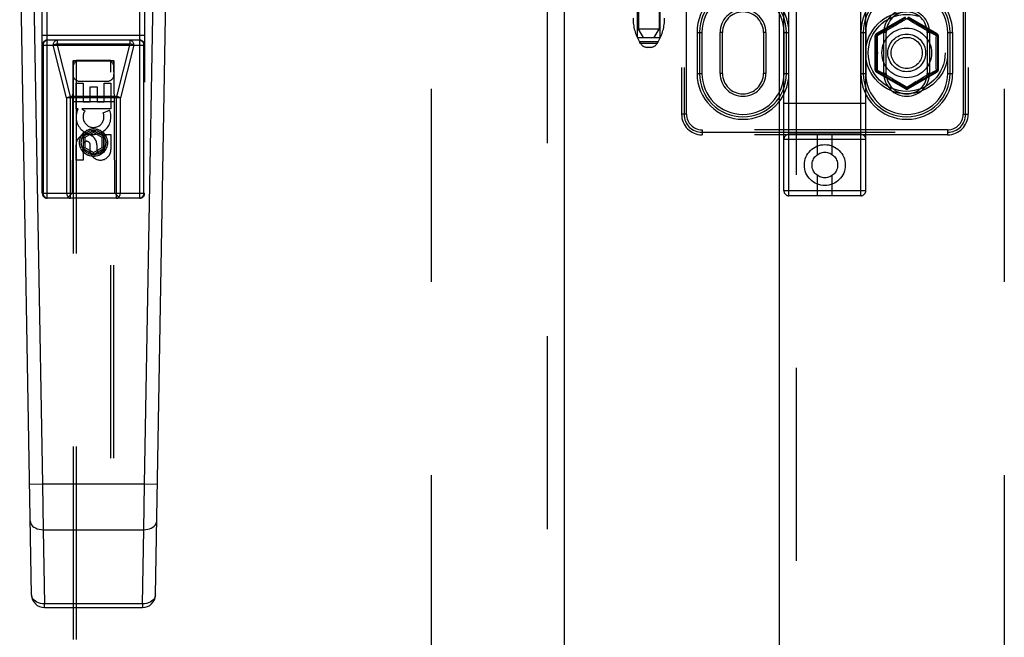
# Model space of a CAD drawing. Header units: inches. Extents: x 0 to 214, y 0 to 139.
# Tile 18 of 147: x 61.33 to 67.34, y 61.88 to 65.65. Entities that reach past the tile are written whole.
import ezdxf

# ---------------------------------------------------------------- set-up
doc = ezdxf.new("R2010")
doc.units = ezdxf.units.IN
doc.header["$LTSCALE"] = 11.786071
doc.header["$MEASUREMENT"] = 0
doc.linetypes.add('HIDDEN', pattern=[0.2, 0.1, -0.1])
for name, color, linetype in [('DEFAULT_2', 8, 'HIDDEN'), ('MAIN_OR_RIGHT_DOOR_ASSEMBLY', 7, 'CONTINUOUS'), ('SECONDARY_OR_LEFT_DOOR_ASSEMBLY', 7, 'CONTINUOUS')]:
    doc.layers.add(name, color=color, linetype=linetype)

msp = doc.modelspace()

# ---------------------------------------------------------------- linework, layer by layer
at = {"layer": 'DEFAULT_2', "color": 8, "linetype": 'HIDDEN'}
for p, q in [((63.8412, 95.8756), (63.8412, 39.2786)), ((67.3412, 95.8756), (67.3412, 39.2786)), ((66.0252, 64.5799), (66.0252, 70.1404)), ((66.4652, 64.5799), (66.4652, 70.1404)), ((65.3702, 70.0771), (65.3702, 65.0771)), ((65.3852, 70.0771), (65.3852, 65.0771)), ((65.9952, 64.6099), (65.9952, 70.1104)), ((66.4952, 64.6099), (66.4952, 70.1104)), ((67.1052, 65.0771), (67.1052, 70.0771)), ((67.1202, 70.0771), (67.1202, 65.0771)), ((65.1077, 69.0461), (65.1077, 65.5961)), ((65.2327, 69.0461), (65.2327, 65.5961)), ((65.4002, 65.0771), (65.4002, 66.2399)), ((67.0902, 66.2399), (67.0902, 65.0771)), ((65.1002, 65.5461), (65.1002, 66.0461)), ((65.2402, 65.5461), (65.2402, 66.0461)), ((66.7354, 65.6703), (66.5611, 65.5697)), ((66.7402, 65.6657), (66.5627, 65.5632)), ((66.9277, 65.5632), (66.7502, 65.6657)), ((66.9294, 65.5697), (66.7551, 65.6704)), ((66.6577, 65.6088), (66.6445, 65.6012)), ((66.6695, 65.6156), (66.6577, 65.6088)), ((66.6802, 65.6219), (66.6695, 65.6156)), ((66.6899, 65.6277), (66.6802, 65.6219)), ((66.6989, 65.6331), (66.6899, 65.6277)), ((66.7109, 65.6403), (66.6989, 65.6331)), ((66.7244, 65.6484), (66.7109, 65.6403)), ((66.7452, 65.6611), (66.7244, 65.6484)), ((66.7574, 65.6537), (66.7452, 65.6611)), ((66.7758, 65.6425), (66.7574, 65.6537)), ((66.7872, 65.6357), (66.7758, 65.6425)), ((66.8004, 65.6278), (66.7872, 65.6357)), ((66.8102, 65.6219), (66.8004, 65.6278)), ((66.8209, 65.6157), (66.8102, 65.6219)), ((66.8327, 65.6088), (66.8209, 65.6157)), ((66.846, 65.6012), (66.8327, 65.6088)), ((65.1002, 65.5461), (65.2402, 65.5461)), ((65.2327, 65.5961), (65.1077, 65.5961)), ((65.1377, 65.5461), (65.1077, 65.5961)), ((65.2027, 65.5461), (65.2327, 65.5961)), ((65.4646, 65.5771), (65.4946, 65.5771)), ((65.4646, 65.5771), (65.4646, 65.3271)), ((65.4796, 65.5771), (65.4796, 65.3271)), ((65.4946, 65.5771), (65.4946, 65.3271)), ((65.6202, 65.5771), (65.6052, 65.5771)), ((65.6052, 65.3271), (65.6052, 65.5771)), ((65.6202, 65.3271), (65.6202, 65.5771)), ((65.8852, 65.5771), (65.8702, 65.5771)), ((65.8702, 65.5771), (65.8702, 65.3271)), ((65.8852, 65.5771), (65.8852, 65.3271)), ((65.9959, 65.5771), (66.0259, 65.5771)), ((65.9959, 65.3271), (65.9959, 65.5771)), ((66.0109, 65.3271), (66.0109, 65.5771)), ((66.0259, 65.3271), (66.0259, 65.5771)), ((66.4646, 65.5771), (66.4946, 65.5771)), ((66.4646, 65.5771), (66.4646, 65.3271)), ((66.4796, 65.5771), (66.4796, 65.3271)), ((66.4946, 65.5771), (66.4946, 65.3271)), ((66.5513, 65.5527), (66.5513, 65.4521)), ((66.5577, 65.5546), (66.5577, 65.3496)), ((66.5838, 65.5673), (66.5642, 65.5566)), ((66.5642, 65.5566), (66.5645, 65.5463)), ((66.6202, 65.5771), (66.6052, 65.5771)), ((66.6052, 65.3271), (66.6052, 65.5771)), ((66.6202, 65.3271), (66.6202, 65.5771)), ((66.8609, 65.5927), (66.846, 65.6012)), ((66.8852, 65.5771), (66.8702, 65.5771)), ((66.8702, 65.5771), (66.8702, 65.3271)), ((66.8852, 65.5771), (66.8852, 65.3271)), ((66.9262, 65.5566), (66.9166, 65.5619)), ((66.9327, 65.5546), (66.9327, 65.3496)), ((66.9392, 65.4521), (66.9392, 65.5527)), ((66.9959, 65.5771), (67.0259, 65.5771)), ((66.9959, 65.3271), (66.9959, 65.5771)), ((67.0109, 65.3271), (67.0109, 65.5771)), ((67.0259, 65.3271), (67.0259, 65.5771)), ((65.2268, 65.5196), (65.1136, 65.5196)), ((65.1192, 65.5104), (65.1136, 65.5196)), ((65.2213, 65.5104), (65.1192, 65.5104)), ((65.1784, 65.4861), (65.162, 65.4861)), ((65.2213, 65.5104), (65.2268, 65.5196)), ((66.925, 65.4941), (66.9253, 65.515)), ((66.5513, 65.4521), (66.5513, 65.3514)), ((66.9392, 65.3514), (66.9392, 65.4521)), ((66.5655, 65.4101), (66.5651, 65.3891)), ((65.4646, 65.3271), (65.4946, 65.3271)), ((65.6202, 65.3271), (65.6052, 65.3271)), ((65.8852, 65.3271), (65.8702, 65.3271)), ((65.9959, 65.3271), (66.0259, 65.3271)), ((66.4646, 65.3271), (66.4946, 65.3271)), ((66.5611, 65.3345), (66.7354, 65.2338)), ((66.5627, 65.3409), (66.7402, 65.2385)), ((66.5642, 65.3476), (66.5739, 65.3423)), ((66.6202, 65.3271), (66.6052, 65.3271)), ((66.6295, 65.3115), (66.6445, 65.303)), ((66.7502, 65.2385), (66.9277, 65.3409)), ((66.7551, 65.2338), (66.9294, 65.3345)), ((66.8852, 65.3271), (66.8702, 65.3271)), ((66.9066, 65.3368), (66.9262, 65.3476)), ((66.9262, 65.3476), (66.926, 65.3579)), ((66.9959, 65.3271), (67.0259, 65.3271)), ((66.6445, 65.303), (66.6577, 65.2954)), ((66.6577, 65.2954), (66.6695, 65.2885)), ((66.6695, 65.2885), (66.6802, 65.2822)), ((66.6802, 65.2822), (66.69, 65.2764)), ((66.69, 65.2764), (66.7032, 65.2685)), ((66.7032, 65.2685), (66.7147, 65.2616)), ((66.7147, 65.2616), (66.733, 65.2505)), ((66.733, 65.2505), (66.7452, 65.2431)), ((66.7452, 65.2431), (66.7661, 65.2557)), ((66.7661, 65.2557), (66.7795, 65.2639)), ((66.7795, 65.2639), (66.7915, 65.2711)), ((66.7915, 65.2711), (66.8005, 65.2765)), ((66.8005, 65.2765), (66.8103, 65.2823)), ((66.8103, 65.2823), (66.821, 65.2885)), ((66.821, 65.2885), (66.8328, 65.2954)), ((66.8328, 65.2954), (66.8459, 65.303)), ((66.4952, 65.1429), (65.9952, 65.1429)), ((65.4002, 65.0771), (65.3702, 65.0771)), ((67.0902, 65.0771), (67.1202, 65.0771)), ((66.9952, 64.9821), (65.4952, 64.9821)), ((65.4952, 64.9821), (65.4952, 64.9521)), ((65.4952, 64.9671), (66.9952, 64.9671)), ((66.9952, 64.9521), (65.4952, 64.9521)), ((66.4652, 64.9549), (66.0252, 64.9549)), ((66.2002, 64.8311), (66.2002, 64.9549)), ((66.2902, 64.8311), (66.2902, 64.9549)), ((66.9952, 64.9821), (66.9952, 64.9521)), ((65.9952, 64.9249), (66.4952, 64.9249)), ((66.2002, 64.5799), (66.2002, 64.7037)), ((66.2902, 64.5799), (66.2902, 64.7037)), ((66.4952, 64.6099), (65.9952, 64.6099)), ((66.4652, 64.5799), (66.0252, 64.5799))]:
    msp.add_line(p, q, dxfattribs=at)
for points in [[(66.5611, 65.5697), (66.5593, 65.5686), (66.5578, 65.5673), (66.5563, 65.5658), (66.555, 65.5642), (66.5539, 65.5625), (66.553, 65.5607), (66.5523, 65.5588), (66.5517, 65.5568), (66.5514, 65.5548), (66.5513, 65.5527)], [(66.5513, 65.5527), (66.5526, 65.5528), (66.5539, 65.553), (66.555, 65.5532), (66.556, 65.5534), (66.5567, 65.5537), (66.5573, 65.554), (66.5576, 65.5543), (66.5577, 65.5546)], [(66.5577, 65.5546), (66.5578, 65.5549), (66.5582, 65.5552), (66.5587, 65.5555), (66.5595, 65.5558), (66.5605, 65.556), (66.5616, 65.5563), (66.5628, 65.5565), (66.5642, 65.5566)], [(66.5627, 65.5632), (66.5629, 65.5635), (66.563, 65.5639), (66.563, 65.5645), (66.5628, 65.5653), (66.5625, 65.5662), (66.5622, 65.5673), (66.5617, 65.5685), (66.5611, 65.5697)], [(66.5642, 65.5566), (66.5636, 65.5578), (66.5632, 65.559), (66.5628, 65.5601), (66.5625, 65.5611), (66.5624, 65.5619), (66.5624, 65.5625), (66.5625, 65.563), (66.5627, 65.5632)], [(66.5645, 65.5463), (66.5649, 65.5255), (66.5651, 65.515)], [(66.6214, 65.5881), (66.6034, 65.5781), (66.5937, 65.5728), (66.5838, 65.5673)], [(66.6445, 65.6012), (66.6296, 65.5927), (66.6214, 65.5881)], [(66.8872, 65.578), (66.8691, 65.5881), (66.8609, 65.5927)], [(66.9166, 65.5619), (66.8969, 65.5727), (66.8872, 65.578)], [(66.9253, 65.515), (66.9258, 65.5359), (66.926, 65.5463), (66.9262, 65.5566)], [(66.9277, 65.5632), (66.928, 65.563), (66.9281, 65.5625), (66.928, 65.5619), (66.9279, 65.5611), (66.9276, 65.5601), (66.9273, 65.559), (66.9268, 65.5578), (66.9262, 65.5566)], [(66.9262, 65.5566), (66.9276, 65.5565), (66.9289, 65.5563), (66.93, 65.556), (66.9309, 65.5558), (66.9317, 65.5555), (66.9323, 65.5552), (66.9326, 65.5549), (66.9327, 65.5546)], [(66.9293, 65.5697), (66.9288, 65.5685), (66.9283, 65.5673), (66.9279, 65.5662), (66.9276, 65.5653), (66.9275, 65.5645), (66.9274, 65.5639), (66.9275, 65.5635), (66.9277, 65.5632)], [(66.9392, 65.5527), (66.9391, 65.5548), (66.9387, 65.5568), (66.9382, 65.5588), (66.9375, 65.5607), (66.9365, 65.5625), (66.9354, 65.5642), (66.9341, 65.5658), (66.9327, 65.5673), (66.9311, 65.5686), (66.9294, 65.5697)], [(66.9327, 65.5546), (66.9328, 65.5543), (66.9332, 65.554), (66.9337, 65.5537), (66.9345, 65.5534), (66.9354, 65.5532), (66.9366, 65.553), (66.9378, 65.5528), (66.9392, 65.5527)], [(66.5651, 65.515), (66.5655, 65.494), (66.5656, 65.4835), (66.5657, 65.473), (66.5657, 65.4625), (66.5658, 65.4521), (66.5657, 65.4416), (66.5657, 65.4311), (66.5656, 65.4206), (66.5655, 65.4101)], [(66.9253, 65.3891), (66.925, 65.4101), (66.9249, 65.4206), (66.9248, 65.4311), (66.9247, 65.4416), (66.9247, 65.4521), (66.9247, 65.4626), (66.9248, 65.473), (66.9249, 65.4835), (66.925, 65.4941)], [(66.5651, 65.3891), (66.5647, 65.3682), (66.5645, 65.3579), (66.5642, 65.3476)], [(66.926, 65.3579), (66.9255, 65.3787), (66.9253, 65.3891)], [(66.5513, 65.3514), (66.5514, 65.3494), (66.5517, 65.3473), (66.5523, 65.3453), (66.553, 65.3434), (66.5539, 65.3416), (66.555, 65.3399), (66.5563, 65.3383), (66.5578, 65.3369), (66.5594, 65.3356), (66.5611, 65.3345)], [(66.5577, 65.3496), (66.5576, 65.3499), (66.5573, 65.3502), (66.5567, 65.3505), (66.556, 65.3507), (66.555, 65.351), (66.5539, 65.3512), (66.5526, 65.3513), (66.5513, 65.3514)], [(66.5642, 65.3476), (66.5628, 65.3477), (66.5616, 65.3479), (66.5605, 65.3481), (66.5595, 65.3484), (66.5587, 65.3487), (66.5582, 65.349), (66.5578, 65.3493), (66.5577, 65.3496)], [(66.5611, 65.3344), (66.5617, 65.3357), (66.5622, 65.3369), (66.5625, 65.3379), (66.5628, 65.3388), (66.563, 65.3396), (66.563, 65.3403), (66.5629, 65.3407), (66.5627, 65.3409)], [(66.5627, 65.3409), (66.5625, 65.3412), (66.5624, 65.3417), (66.5624, 65.3423), (66.5625, 65.3431), (66.5628, 65.3441), (66.5632, 65.3451), (66.5636, 65.3463), (66.5642, 65.3476)], [(66.5739, 65.3423), (66.5935, 65.3315), (66.6032, 65.3261)], [(66.6032, 65.3261), (66.6213, 65.3161), (66.6295, 65.3115)], [(66.8459, 65.303), (66.8608, 65.3114), (66.869, 65.316)], [(66.869, 65.316), (66.887, 65.326), (66.8967, 65.3314), (66.9066, 65.3368)], [(66.9327, 65.3496), (66.9326, 65.3493), (66.9323, 65.349), (66.9317, 65.3487), (66.9309, 65.3484), (66.93, 65.3481), (66.9289, 65.3479), (66.9276, 65.3477), (66.9262, 65.3476)], [(66.9262, 65.3476), (66.9268, 65.3463), (66.9273, 65.3451), (66.9276, 65.3441), (66.9279, 65.3431), (66.928, 65.3423), (66.9281, 65.3417), (66.9279, 65.3412), (66.9277, 65.3409)], [(66.9277, 65.3409), (66.9275, 65.3407), (66.9274, 65.3403), (66.9275, 65.3396), (66.9276, 65.3388), (66.9279, 65.3379), (66.9283, 65.3369), (66.9288, 65.3357), (66.9293, 65.3344)], [(66.9294, 65.3345), (66.9311, 65.3356), (66.9327, 65.3369), (66.9341, 65.3383), (66.9354, 65.3399), (66.9365, 65.3416), (66.9375, 65.3434), (66.9382, 65.3454), (66.9387, 65.3473), (66.9391, 65.3494), (66.9392, 65.3514)], [(66.9392, 65.3514), (66.9378, 65.3513), (66.9366, 65.3512), (66.9354, 65.351), (66.9345, 65.3507), (66.9337, 65.3505), (66.9332, 65.3502), (66.9328, 65.3499), (66.9327, 65.3496)], [(66.7402, 65.2385), (66.7399, 65.2385), (66.7395, 65.2384), (66.739, 65.238), (66.7384, 65.2375), (66.7377, 65.2368), (66.737, 65.2359), (66.7362, 65.2349), (66.7354, 65.2338)], [(66.7354, 65.2338), (66.7373, 65.2329), (66.7392, 65.2321), (66.7412, 65.2316), (66.7432, 65.2313), (66.7452, 65.2312), (66.7473, 65.2313), (66.7493, 65.2316), (66.7513, 65.2321), (66.7532, 65.2329), (66.7551, 65.2338)], [(66.7452, 65.2431), (66.7444, 65.2419), (66.7436, 65.2409), (66.7429, 65.2401), (66.7422, 65.2394), (66.7416, 65.2389), (66.741, 65.2385), (66.7406, 65.2384), (66.7402, 65.2385)], [(66.7502, 65.2385), (66.7499, 65.2384), (66.7494, 65.2385), (66.7489, 65.2389), (66.7483, 65.2394), (66.7476, 65.2401), (66.7468, 65.2409), (66.746, 65.2419), (66.7452, 65.2431)], [(66.755, 65.2338), (66.7543, 65.2349), (66.7535, 65.2359), (66.7528, 65.2368), (66.7521, 65.2375), (66.7515, 65.238), (66.751, 65.2384), (66.7505, 65.2385), (66.7502, 65.2385)]]:
    msp.add_lwpolyline(points, dxfattribs=at)
for centre, radius in [((66.7452, 65.4521), 0.25), ((66.7452, 65.4521), 0.235), ((66.7452, 65.4521), 0.1517), ((66.7452, 65.4521), 0.115), ((66.7452, 65.4521), 0.095), ((66.2452, 64.7674), 0.125), ((66.2452, 64.7674), 0.078)]:
    msp.add_circle(centre, radius, dxfattribs=at)
for centre, radius, start, end in [((65.7452, 65.5771), 0.2806, 0, 180), ((66.7452, 65.5771), 0.2806, 0, 180), ((65.7452, 65.5771), 0.2656, 0, 180), ((65.7452, 65.5771), 0.2506, 0, 180), ((66.7452, 65.5771), 0.2656, 0, 180), ((66.7452, 65.5771), 0.2506, 0, 180), ((65.7452, 65.5771), 0.14, 0, 180), ((65.7452, 65.5771), 0.125, 0, 180), ((66.7452, 65.5771), 0.14, 0, 180), ((66.7452, 65.5771), 0.125, 0, 180), ((65.3537, 65.6636), 0.28, 180, 210.96374), ((64.9867, 65.6636), 0.28, 329.03626, 360), ((66.5677, 65.5546), 0.01, 120.00306, 179.9988), ((66.9227, 65.5546), 0.01, 0.00342, 59.99916), ((65.162, 65.5361), 0.05, 210.96374, 270), ((65.1784, 65.5361), 0.05, 270, 329.03626), ((65.7452, 65.3271), 0.2806, 180, 360), ((65.7452, 65.3271), 0.2656, 180, 360), ((65.7452, 65.3271), 0.2506, 180, 360), ((65.7452, 65.3271), 0.14, 180, 360), ((65.7452, 65.3271), 0.125, 180, 360), ((66.7452, 65.3271), 0.2806, 180, 360), ((66.7452, 65.3271), 0.2656, 180, 360), ((66.7452, 65.3271), 0.2506, 180, 360), ((66.5677, 65.3496), 0.01, 180.00342, 239.99916), ((66.7452, 65.3271), 0.14, 180, 360), ((66.7452, 65.3271), 0.125, 180, 360), ((66.9227, 65.3496), 0.01, 300.00306, 359.9988), ((66.7452, 65.2471), 0.01, 240.00375, 299.99856), ((65.4952, 65.0771), 0.125, 180, 270), ((65.4952, 65.0771), 0.11, 180, 270), ((65.4952, 65.0771), 0.095, 180, 270), ((66.9952, 65.0771), 0.125, 270, 360), ((66.9952, 65.0771), 0.11, 270, 360), ((66.9952, 65.0771), 0.095, 270, 360), ((66.0252, 64.9249), 0.03, 90, 180), ((66.4652, 64.9249), 0.03, 0, 90), ((66.0252, 64.6099), 0.03, 180, 270), ((66.4652, 64.6099), 0.03, 270, 360)]:
    msp.add_arc(centre, radius, start, end, dxfattribs=at)
at = {"layer": 'MAIN_OR_RIGHT_DOOR_ASSEMBLY', "color": 8, "linetype": 'HIDDEN'}
msp.add_line((66.0702, 75.3154), (66.0702, 59.8387), dxfattribs=at)
at = {"layer": 'MAIN_OR_RIGHT_DOOR_ASSEMBLY', "color": 3, "linetype": 'Continuous'}
msp.add_line((65.9662, 75.1604), (65.9662, 59.9937), dxfattribs=at)
at = {"layer": 'SECONDARY_OR_LEFT_DOOR_ASSEMBLY', "color": 8, "linetype": 'HIDDEN'}
for p, q in [((64.5497, 96.7231), (64.5497, 38.4311)), ((61.4662, 64.5946), (61.4662, 66.4521)), ((61.4962, 64.5646), (61.4962, 66.4521)), ((62.0612, 64.5646), (62.0612, 66.4521)), ((62.0912, 66.4521), (62.0912, 64.5946)), ((61.4662, 65.5596), (62.0912, 65.5596)), ((61.4662, 65.4996), (62.0912, 65.4996)), ((61.4731, 64.5946), (61.4731, 65.4996)), ((62.0612, 65.5296), (61.4962, 65.5296)), ((61.6147, 65.1771), (61.5333, 65.4996)), ((61.5564, 65.5296), (61.5564, 65.5083)), ((61.6378, 65.1859), (61.5564, 65.5083)), ((61.5564, 65.5083), (62.001, 65.5083)), ((62.001, 65.5083), (61.9196, 65.1859)), ((62.0241, 65.4996), (61.9427, 65.1771)), ((62.001, 65.5296), (62.001, 65.5083)), ((62.0843, 65.4996), (62.0843, 64.5946)), ((61.6522, 65.4046), (61.6487, 64.5946)), ((61.6522, 65.4046), (61.9052, 65.4046)), ((61.6537, 65.4063), (61.6537, 39.4046)), ((61.6544, 65.4064), (61.6556, 65.4064)), ((61.6556, 65.4064), (61.6596, 65.4064)), ((61.6609, 65.4033), (61.6564, 65.4033)), ((61.6737, 65.4033), (61.6609, 65.4033)), ((61.6737, 65.4064), (61.6737, 39.4046)), ((61.8837, 65.4064), (61.6737, 65.4064)), ((61.8855, 65.4033), (61.6737, 65.4033)), ((61.8837, 39.4046), (61.8837, 65.4064)), ((61.8837, 65.4064), (61.8966, 65.4064)), ((61.8979, 65.4033), (61.8855, 65.4033)), ((61.8966, 65.4064), (61.901, 65.4064)), ((61.9019, 65.4033), (61.8979, 65.4033)), ((61.903, 65.4034), (61.9019, 65.4033)), ((61.9037, 39.4046), (61.9037, 65.4063)), ((61.9087, 64.5946), (61.9052, 65.4046)), ((61.6721, 65.1106), (61.6721, 65.2667)), ((61.6721, 65.2667), (61.7146, 65.2667)), ((61.6937, 65.2796), (61.8637, 65.2796)), ((61.7146, 65.2667), (61.7146, 65.1532)), ((61.7581, 65.1532), (61.7581, 65.2454)), ((61.7581, 65.2454), (61.8005, 65.2454)), ((61.8005, 65.2454), (61.8005, 65.1532)), ((61.8429, 65.1532), (61.8429, 65.2667)), ((61.8429, 65.2667), (61.8854, 65.2667)), ((61.8854, 65.2667), (61.8854, 65.1106)), ((61.6378, 64.5646), (61.6378, 65.1859)), ((61.9196, 65.1859), (61.6378, 65.1859)), ((61.9196, 64.5646), (61.9196, 65.1859)), ((61.6147, 65.1771), (61.6147, 64.5946)), ((61.9427, 65.1771), (61.6147, 65.1771)), ((61.6511, 65.1546), (61.9063, 65.1546)), ((61.7146, 65.1532), (61.7581, 65.1532)), ((61.8005, 65.1532), (61.8429, 65.1532)), ((61.9427, 64.5946), (61.9427, 65.1771)), ((61.6844, 65.1106), (61.6721, 65.1106)), ((61.6827, 65.1071), (61.6844, 65.1106)), ((61.7078, 65.1106), (61.7263, 65.0976)), ((61.8854, 65.1106), (61.7078, 65.1106)), ((61.8373, 65.0862), (61.8764, 65.1031)), ((61.7787, 64.9771), (61.7162, 64.941)), ((61.7787, 64.9655), (61.7262, 64.9352)), ((61.8412, 64.941), (61.7787, 64.9771)), ((61.7787, 64.9771), (61.7787, 64.9655)), ((61.8312, 64.9352), (61.7787, 64.9655)), ((61.8429, 64.8619), (61.8429, 64.9543)), ((61.8429, 64.9543), (61.8854, 64.9543)), ((61.8854, 64.9543), (61.8854, 64.8619)), ((61.6721, 64.798), (61.6721, 64.8904)), ((61.7146, 64.8904), (61.7146, 64.798)), ((61.7162, 64.941), (61.7262, 64.9352)), ((61.7162, 64.941), (61.7162, 64.8688)), ((61.7262, 64.9352), (61.7262, 64.8746)), ((61.7581, 64.8481), (61.7581, 64.8944)), ((61.7991, 64.8904), (61.7991, 64.8619)), ((61.8412, 64.941), (61.8312, 64.9352)), ((61.8312, 64.8746), (61.8312, 64.9352)), ((61.8412, 64.8688), (61.8412, 64.941)), ((61.7162, 64.8688), (61.7262, 64.8746)), ((61.7162, 64.8688), (61.7787, 64.8327)), ((61.7262, 64.8746), (61.7787, 64.8443)), ((61.7787, 64.8443), (61.8312, 64.8746)), ((61.7787, 64.8327), (61.8412, 64.8688)), ((61.7787, 64.8327), (61.7787, 64.8443)), ((61.8412, 64.8688), (61.8312, 64.8746)), ((61.7146, 64.798), (61.6721, 64.798)), ((61.4662, 64.5946), (62.0912, 64.5946)), ((61.6487, 64.5946), (61.6187, 64.5646)), ((61.9087, 64.5946), (61.9387, 64.5646)), ((62.0612, 64.5646), (61.4962, 64.5646))]:
    msp.add_line(p, q, dxfattribs=at)
at = {"layer": 'SECONDARY_OR_LEFT_DOOR_ASSEMBLY', "color": 3, "linetype": 'Continuous'}
msp.add_line((64.6537, 96.7231), (64.6537, 38.4311), dxfattribs=at)
at = {"layer": 'SECONDARY_OR_LEFT_DOOR_ASSEMBLY', "color": 7, "linetype": 'Continuous'}
for p, q in [((61.4002, 62.1426), (61.328, 66.282)), ((61.4067, 66.2833), (61.4672, 62.8189)), ((62.0903, 62.8189), (62.1508, 66.2833)), ((62.1572, 62.1426), (62.2295, 66.282)), ((61.4672, 62.8189), (61.3884, 62.8175)), ((62.0903, 62.8189), (61.4672, 62.8189)), ((61.4672, 62.8189), (61.471, 62.5405)), ((62.0864, 62.5405), (62.0903, 62.8189)), ((62.169, 62.8175), (62.0903, 62.8189)), ((61.471, 62.5405), (62.0864, 62.5405)), ((61.471, 62.5405), (61.4789, 62.0883)), ((62.0785, 62.0883), (62.0864, 62.5405)), ((62.0785, 62.0883), (61.4789, 62.0883)), ((61.4789, 62.0653), (61.4789, 62.0883)), ((61.4789, 62.0653), (62.0785, 62.0653)), ((62.0785, 62.0883), (62.0785, 62.0653))]:
    msp.add_line(p, q, dxfattribs=at)
at = {"layer": 'SECONDARY_OR_LEFT_DOOR_ASSEMBLY', "color": 8, "linetype": 'HIDDEN'}
for points in [[(61.4731, 65.4996), (61.4734, 65.5043), (61.4743, 65.5089), (61.4756, 65.5132), (61.4775, 65.5172), (61.4799, 65.5208), (61.4826, 65.5239), (61.4857, 65.5263), (61.4891, 65.5281), (61.4926, 65.5292), (61.4962, 65.5296)], [(61.5333, 65.4996), (61.5336, 65.5043), (61.5344, 65.5088), (61.5358, 65.5132), (61.5377, 65.5172), (61.5401, 65.5208), (61.5428, 65.5238), (61.5459, 65.5263), (61.5493, 65.5281), (61.5528, 65.5292), (61.5564, 65.5296)], [(61.5333, 65.4996), (61.5363, 65.5012), (61.5397, 65.5029), (61.5435, 65.5044), (61.5476, 65.5059), (61.552, 65.5072), (61.5564, 65.5083)], [(62.001, 65.5296), (62.0047, 65.5292), (62.0082, 65.5281), (62.0115, 65.5263), (62.0146, 65.5238), (62.0174, 65.5208), (62.0197, 65.5172), (62.0216, 65.5132), (62.023, 65.5088), (62.0239, 65.5043), (62.0241, 65.4996)], [(62.0241, 65.4996), (62.0212, 65.5012), (62.0178, 65.5029), (62.0139, 65.5044), (62.0098, 65.5059), (62.0055, 65.5072), (62.001, 65.5083)], [(62.0612, 65.5296), (62.0648, 65.5292), (62.0684, 65.5281), (62.0717, 65.5263), (62.0748, 65.5238), (62.0776, 65.5208), (62.0799, 65.5172), (62.0818, 65.5132), (62.0832, 65.5088), (62.084, 65.5043), (62.0843, 65.4996)], [(61.6537, 65.4063), (61.6538, 65.4063), (61.654, 65.4064), (61.6544, 65.4064)], [(61.6564, 65.4033), (61.6549, 65.4033), (61.6544, 65.4034), (61.654, 65.4034), (61.6538, 65.4034), (61.6537, 65.4034)], [(61.6596, 65.4064), (61.672, 65.4064), (61.6737, 65.4064)], [(61.901, 65.4064), (61.9025, 65.4064), (61.903, 65.4064), (61.9034, 65.4064), (61.9036, 65.4063), (61.9037, 65.4063)], [(61.9037, 65.4034), (61.9036, 65.4034), (61.9034, 65.4034), (61.903, 65.4034)], [(61.6147, 65.1771), (61.6177, 65.1788), (61.6211, 65.1804), (61.625, 65.182), (61.6291, 65.1834), (61.6334, 65.1847), (61.6378, 65.1859)], [(61.9427, 65.1771), (61.9398, 65.1788), (61.9363, 65.1804), (61.9325, 65.182), (61.9284, 65.1834), (61.9241, 65.1847), (61.9196, 65.1859)], [(61.4962, 64.5646), (61.4926, 64.5649), (61.4891, 64.566), (61.4857, 64.5679), (61.4826, 64.5703), (61.4799, 64.5734), (61.4775, 64.577), (61.4756, 64.581), (61.4743, 64.5853), (61.4734, 64.5899), (61.4731, 64.5946)], [(61.6147, 64.5946), (61.615, 64.5899), (61.6159, 64.5853), (61.6172, 64.581), (61.6191, 64.5769), (61.6215, 64.5734), (61.6242, 64.5703), (61.6273, 64.5678), (61.6307, 64.566), (61.6342, 64.5649), (61.6378, 64.5646)], [(61.9196, 64.5646), (61.9232, 64.5649), (61.9268, 64.566), (61.9301, 64.5679), (61.9332, 64.5703), (61.936, 64.5734), (61.9383, 64.577), (61.9402, 64.581), (61.9416, 64.5853), (61.9424, 64.5899), (61.9427, 64.5946)], [(62.0843, 64.5946), (62.084, 64.5899), (62.0832, 64.5853), (62.0818, 64.581), (62.0799, 64.5769), (62.0776, 64.5734), (62.0748, 64.5703), (62.0717, 64.5678), (62.0684, 64.566), (62.0648, 64.5649), (62.0612, 64.5646)]]:
    msp.add_lwpolyline(points, dxfattribs=at)
at = {"layer": 'SECONDARY_OR_LEFT_DOOR_ASSEMBLY', "color": 7, "linetype": 'Continuous'}
for points in [[(61.3923, 62.5948), (61.3934, 62.5861), (61.3964, 62.5779), (61.401, 62.5702), (61.4071, 62.5631), (61.4149, 62.5567), (61.4241, 62.5511), (61.4346, 62.5465), (61.4461, 62.5432), (61.4583, 62.5411), (61.471, 62.5405)], [(62.0864, 62.5405), (62.0987, 62.5411), (62.1105, 62.543), (62.1215, 62.546), (62.1316, 62.5502), (62.1409, 62.5555), (62.149, 62.5619), (62.1557, 62.5692), (62.1608, 62.5772), (62.1639, 62.5858), (62.1651, 62.5948)], [(61.4789, 62.0883), (61.4667, 62.0889), (61.4548, 62.0908), (61.4435, 62.094), (61.433, 62.0984), (61.4236, 62.1039), (61.4156, 62.1104), (61.4091, 62.1177), (61.4043, 62.1256), (61.4013, 62.134), (61.4002, 62.1426)], [(62.1572, 62.1426), (62.1561, 62.134), (62.1531, 62.1256), (62.1484, 62.1177), (62.1419, 62.1104), (62.1338, 62.1039), (62.1245, 62.0984), (62.114, 62.094), (62.1027, 62.0908), (62.0907, 62.0889), (62.0785, 62.0883)]]:
    msp.add_lwpolyline(points, dxfattribs=at)
at = {"layer": 'SECONDARY_OR_LEFT_DOOR_ASSEMBLY', "color": 8, "linetype": 'HIDDEN'}
for radius in [0.085, 0.0845, 0.0745]:
    msp.add_circle((61.7787, 64.9046), radius, dxfattribs=at)
for centre, radius, start, end in [((61.4962, 65.4996), 0.03, 90, 180), ((62.0612, 65.4996), 0.03, 0, 90), ((61.6937, 65.3646), 0.04, 90, 180), ((61.8637, 65.3646), 0.04, 0, 90), ((61.6937, 65.3196), 0.04, 180, 270), ((61.8637, 65.3196), 0.04, 270, 360), ((61.7786, 65.0608), 0.1065, 154.26362, 23.40274), ((61.7786, 65.0608), 0.0639, 144.88948, 23.40261), ((61.7356, 64.8904), 0.0635, 0, 180), ((61.7365, 64.8904), 0.0219, 10.307, 180), ((61.821, 64.8618), 0.0644, 192.29948, 0.07752), ((61.821, 64.8619), 0.0219, 179.90115, 360), ((61.4962, 64.5946), 0.03, 180, 270), ((62.0612, 64.5946), 0.03, 270, 360)]:
    msp.add_arc(centre, radius, start, end, dxfattribs=at)
at = {"layer": 'SECONDARY_OR_LEFT_DOOR_ASSEMBLY', "color": 7, "linetype": 'Continuous'}
for centre, start, end in [((61.4789, 62.144), 181, 270), ((62.0785, 62.144), 270, 359)]:
    msp.add_arc(centre, 0.0787, start, end, dxfattribs=at)

doc.saveas('drawing.dxf')
